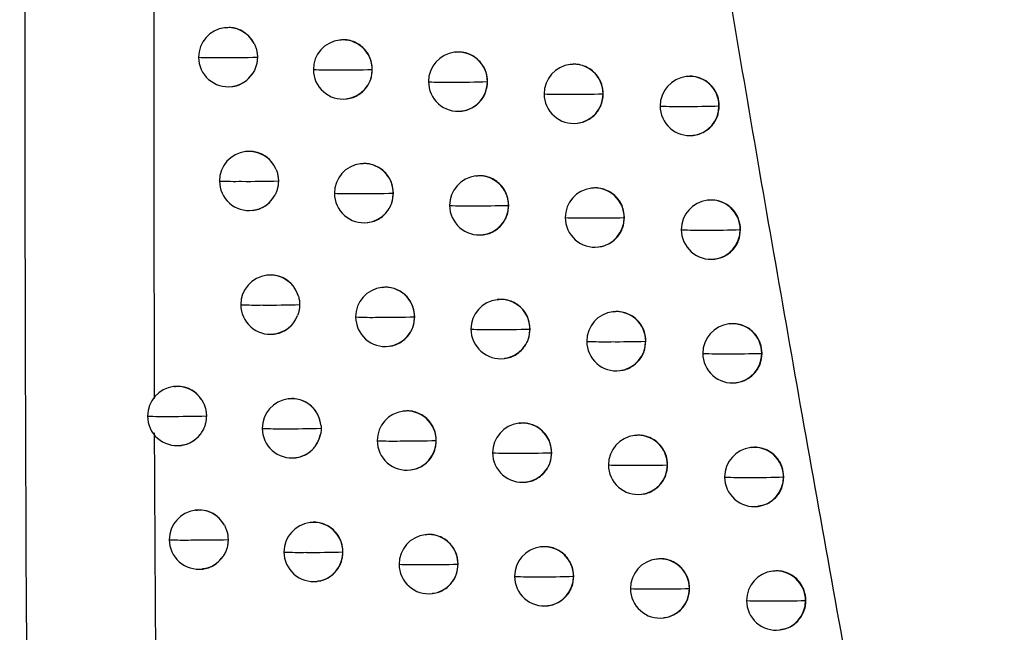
# Model space of a CAD drawing. Header units: millimetres. Extents: x 25 to 1229, y -261 to 1180.
# Tile 167 of 224: x 652 to 668, y 375 to 385. Entities that reach past the tile are written whole.
import ezdxf

# ---------------------------------------------------------------- set-up
doc = ezdxf.new("R2010")
doc.units = ezdxf.units.MM

msp = doc.modelspace()

# ---------------------------------------------------------------- linework, layer by layer
at = {"color": 7, "linetype": 'Continuous', "lineweight": 25}
for p, q in [((655.22, 385.097), (655.211, 385.096)), ((657.157, 384.89), (657.148, 384.889)), ((659.1, 384.684), (659.092, 384.683)), ((657.703, 384.393), (657.702, 384.392)), ((661.05, 384.478), (661.042, 384.477)), ((659.648, 384.186), (659.646, 384.186)), ((663.007, 384.273), (662.999, 384.273)), ((655.33, 384.103), (655.336, 384.104)), ((657.267, 383.896), (657.273, 383.897)), ((661.6, 383.981), (661.596, 383.981)), ((659.211, 383.69), (659.217, 383.691)), ((663.559, 383.777), (663.553, 383.776)), ((663.553, 383.776), (663.553, 383.776)), ((661.161, 383.484), (661.168, 383.485)), ((663.118, 383.28), (663.125, 383.28)), ((655.574, 383.007), (655.565, 383.006)), ((657.512, 382.8), (657.503, 382.799)), ((659.456, 382.594), (659.448, 382.593)), ((661.408, 382.389), (661.4, 382.388)), ((658.058, 382.303), (658.057, 382.303)), ((663.366, 382.184), (663.358, 382.183)), ((655.684, 382.013), (655.69, 382.014)), ((660.005, 382.097), (660.002, 382.097)), ((661.958, 381.892), (661.954, 381.891)), ((657.622, 381.806), (657.628, 381.807)), ((663.912, 381.687), (663.912, 381.687)), ((663.918, 381.687), (663.912, 381.687)), ((659.567, 381.6), (659.574, 381.601)), ((661.519, 381.395), (661.525, 381.396)), ((663.477, 381.19), (663.483, 381.191)), ((655.931, 380.918), (655.923, 380.917)), ((657.871, 380.711), (657.863, 380.71)), ((659.817, 380.505), (659.809, 380.504)), ((658.418, 380.214), (658.417, 380.214)), ((661.769, 380.3), (661.761, 380.299)), ((660.366, 380.008), (660.363, 380.008)), ((663.728, 380.096), (663.721, 380.095)), ((656.042, 379.924), (656.048, 379.925)), ((657.982, 379.717), (657.988, 379.718)), ((662.32, 379.803), (662.316, 379.803)), ((659.928, 379.511), (659.934, 379.512)), ((664.281, 379.599), (664.275, 379.598)), ((664.275, 379.598), (664.275, 379.598)), ((661.88, 379.306), (661.887, 379.307)), ((654.36, 379.037), (654.351, 379.036)), ((663.84, 379.102), (663.846, 379.103)), ((656.294, 378.83), (656.285, 378.828)), ((658.235, 378.623), (658.226, 378.622)), ((656.838, 378.374), (656.839, 378.333)), ((660.182, 378.417), (660.174, 378.416)), ((662.136, 378.212), (662.128, 378.211)), ((654.47, 378.043), (654.476, 378.044)), ((658.782, 378.126), (658.781, 378.125)), ((660.731, 377.92), (660.728, 377.92)), ((664.096, 378.008), (664.088, 378.007)), ((656.404, 377.836), (656.411, 377.836)), ((662.687, 377.715), (662.682, 377.715)), ((658.345, 377.629), (658.352, 377.63)), ((660.293, 377.423), (660.3, 377.424)), ((664.648, 377.511), (664.642, 377.51)), ((664.642, 377.51), (664.642, 377.51)), ((662.247, 377.218), (662.254, 377.219)), ((664.207, 377.014), (664.214, 377.015)), ((654.725, 376.949), (654.716, 376.948)), ((656.661, 376.742), (656.652, 376.741)), ((658.603, 376.535), (658.595, 376.534)), ((657.207, 376.244), (657.207, 376.244)), ((660.552, 376.33), (660.544, 376.329)), ((659.151, 376.038), (659.149, 376.038)), ((662.507, 376.125), (662.499, 376.124)), ((654.835, 375.955), (654.841, 375.956)), ((664.468, 375.921), (664.46, 375.92)), ((656.771, 375.748), (656.778, 375.749)), ((661.101, 375.833), (661.098, 375.832)), ((658.714, 375.542), (658.72, 375.542)), ((663.058, 375.628), (663.053, 375.627)), ((665.021, 375.424), (665.014, 375.423)), ((665.014, 375.423), (665.014, 375.423)), ((660.663, 375.336), (660.669, 375.337)), ((662.618, 375.131), (662.625, 375.132)), ((664.579, 374.927), (664.586, 374.928))]:
    msp.add_line(p, q, dxfattribs=at)
at = {"color": 7, "linetype": 'Continuous', "lineweight": 25, "flags": 128}
for points in [[(662.682, 377.715), (662.682, 377.715), (662.682, 377.715), (662.682, 377.715), (662.682, 377.715), (662.682, 377.715), (662.682, 377.715), (662.682, 377.715), (662.682, 377.715)], [(663.053, 375.628), (663.053, 375.628), (663.053, 375.628), (663.053, 375.628), (663.053, 375.628), (663.053, 375.628), (663.053, 375.628), (663.053, 375.628), (663.053, 375.627)]]:
    msp.add_lwpolyline(points, dxfattribs=at)
at = {"color": 7, "linetype": 'Continuous', "lineweight": 25}
for centre, radius, start, end in [((655.271, 384.6), 0.5, 96.8344, 180.1817), ((655.269, 384.605), 0.494, 27.3142, 96.6796), ((657.208, 384.392), 0.5, 96.8344, 180.1777), ((657.204, 384.394), 0.498, 359.8534, 96.4948), ((659.151, 384.186), 0.5, 96.8344, 180.167), ((659.148, 384.188), 0.498, 359.8387, 96.4947), ((655.271, 384.6), 0.5, 180.1817, 276.8344), ((655.03, 390.804), 6.212, 267.6095, 271.0092), ((655.247, 403.808), 19.215, 269.6778, 271.5412), ((655.271, 384.592), 0.492, 276.9009, 327.5029), ((657.208, 384.392), 0.5, 180.1777, 276.8344), ((656.975, 390.428), 6.043, 267.4628, 271.0622), ((657.198, 401.549), 17.164, 269.6302, 271.6835), ((657.206, 384.389), 0.496, 277.0816, 0.4596), ((657.197, 384.391), 0.505, 0.1487, 0.2184), ((661.102, 383.981), 0.5, 96.8344, 180.1508), ((661.098, 383.983), 0.498, 359.8217, 96.4945), ((659.151, 384.186), 0.5, 180.167, 276.8344), ((658.927, 390.242), 6.064, 267.3911, 271.0829), ((659.152, 400.38), 16.201, 269.6096, 271.7458), ((659.15, 384.182), 0.496, 277.0816, 0.4597), ((659.141, 384.185), 0.505, 0.1487, 0.2037), ((663.059, 383.776), 0.5, 96.8344, 180.1307), ((663.055, 383.778), 0.498, 359.804, 96.4944), ((661.102, 383.981), 0.5, 180.1508, 276.8344), ((660.886, 390.229), 6.256, 267.3929, 271.0729), ((661.113, 399.707), 15.734, 269.5999, 271.759), ((661.1, 383.977), 0.496, 277.0816, 0.4597), ((661.091, 383.979), 0.505, 0.1487, 0.1868), ((663.059, 383.776), 0.5, 180.1307, 276.8344), ((662.852, 390.402), 6.634, 267.4666, 271.0334), ((663.081, 399.481), 15.712, 269.6017, 271.7231), ((663.057, 383.772), 0.496, 277.0815, 0.4597), ((655.624, 382.51), 0.5, 96.8344, 180.1822), ((655.622, 382.514), 0.495, 22.4833, 96.6431), ((657.563, 382.303), 0.5, 96.8344, 180.1769), ((657.559, 382.305), 0.498, 359.851, 96.4948), ((655.624, 382.51), 0.5, 180.1822, 276.8344), ((655.385, 388.634), 6.131, 267.5607, 271.0279), ((655.604, 401.07), 18.567, 269.6637, 271.5859), ((659.508, 382.097), 0.5, 96.8344, 180.1653), ((659.504, 382.098), 0.498, 359.8359, 96.4947), ((661.459, 381.891), 0.5, 96.8344, 180.1486), ((661.456, 381.893), 0.498, 359.8189, 96.4945), ((655.624, 382.502), 0.493, 276.9268, 332.366), ((657.563, 382.303), 0.5, 180.1769, 276.8344), ((657.332, 388.297), 6.002, 267.4288, 271.0745), ((657.555, 399.13), 16.834, 269.6232, 271.709), ((657.561, 382.299), 0.496, 277.0816, 0.4596), ((657.552, 382.301), 0.505, 0.1487, 0.216), ((663.417, 381.687), 0.5, 96.8344, 180.1282), ((663.414, 381.689), 0.498, 359.8014, 96.4944), ((659.508, 382.097), 0.5, 180.1653, 276.8344), ((659.285, 388.14), 6.051, 267.3703, 271.0898), ((659.511, 398.072), 15.982, 269.6046, 271.7625), ((659.506, 382.093), 0.496, 277.0816, 0.4597), ((659.497, 382.095), 0.505, 0.1487, 0.2009), ((661.459, 381.891), 0.5, 180.1486, 276.8344), ((661.245, 388.15), 6.266, 267.3834, 271.0752), ((661.472, 397.48), 15.596, 269.5967, 271.7679), ((661.457, 381.887), 0.496, 277.0816, 0.4597), ((661.448, 381.89), 0.505, 0.1487, 0.184), ((663.417, 381.687), 0.5, 180.1282, 276.8344), ((663.212, 388.344), 6.665, 267.4668, 271.0319), ((663.441, 397.32), 15.64, 269.6003, 271.7251), ((663.415, 381.683), 0.496, 277.0815, 0.4597), ((655.982, 380.42), 0.5, 96.8344, 180.1824), ((655.98, 380.424), 0.496, 16.0616, 96.5895), ((657.922, 380.214), 0.5, 96.8344, 180.176), ((657.919, 380.216), 0.498, 359.8485, 96.4948), ((659.868, 380.008), 0.5, 96.8344, 180.1634), ((659.865, 380.01), 0.498, 359.8331, 96.4946), ((655.982, 380.42), 0.5, 180.1824, 276.8344), ((655.745, 386.474), 6.06, 267.515, 271.0452), ((655.965, 398.388), 17.974, 269.6498, 271.629), ((655.982, 380.414), 0.493, 276.9261, 338.8573), ((657.922, 380.214), 0.5, 180.176, 276.8344), ((657.693, 386.173), 5.967, 267.3976, 271.0857), ((657.917, 396.739), 16.532, 269.6166, 271.7328), ((657.92, 380.21), 0.496, 277.0816, 0.4597), ((657.911, 380.212), 0.505, 0.1487, 0.2135), ((661.821, 379.803), 0.5, 96.8344, 180.1463), ((661.818, 379.804), 0.498, 359.8162, 96.4945), ((659.868, 380.008), 0.5, 180.1634, 276.8344), ((659.647, 386.042), 6.042, 267.3516, 271.0958), ((659.873, 395.783), 15.782, 269.5999, 271.7777), ((659.867, 380.004), 0.496, 277.0816, 0.4597), ((659.857, 380.006), 0.505, 0.1487, 0.1981), ((663.78, 379.598), 0.5, 96.8344, 180.1257), ((663.777, 379.6), 0.498, 359.7989, 96.4943), ((661.821, 379.803), 0.5, 180.1463, 276.8344), ((661.608, 386.074), 6.28, 267.3757, 271.0767), ((661.836, 395.267), 15.472, 269.5939, 271.7755), ((661.819, 379.799), 0.496, 277.0816, 0.4597), ((661.81, 379.801), 0.505, 0.1487, 0.1812), ((663.78, 379.598), 0.5, 180.1257, 276.8344), ((663.576, 386.29), 6.7, 267.4685, 271.0298), ((663.805, 395.17), 15.579, 269.5991, 271.726), ((663.778, 379.594), 0.496, 277.0815, 0.4597), ((654.41, 378.539), 0.5, 96.8344, 180.183), ((654.408, 378.546), 0.494, 32.6262, 96.7154), ((656.345, 378.332), 0.5, 96.8344, 180.1823), ((656.342, 378.335), 0.497, 4.5925, 96.5348), ((654.41, 378.539), 0.5, 180.183, 276.8344), ((654.167, 384.783), 6.25, 267.6473, 270.9957), ((654.382, 398.439), 19.905, 269.6927, 271.4994), ((658.286, 378.125), 0.5, 96.8344, 180.1748), ((658.283, 378.127), 0.498, 359.8459, 96.4947), ((660.233, 377.92), 0.5, 96.8344, 180.1615), ((660.23, 377.922), 0.498, 359.8303, 96.4946), ((654.411, 378.531), 0.492, 276.8786, 322.3121), ((656.345, 378.332), 0.5, 180.1823, 276.8344), ((656.109, 384.324), 5.999, 267.4724, 271.0613), ((656.331, 395.755), 17.43, 269.636, 271.6705), ((656.344, 378.327), 0.495, 276.9999, 350.3274), ((662.187, 377.715), 0.5, 96.8344, 180.1439), ((662.184, 377.716), 0.498, 359.8134, 96.4945), ((658.286, 378.125), 0.5, 180.1748, 276.8344), ((658.059, 384.056), 5.939, 267.3689, 271.0959), ((658.283, 394.374), 16.256, 269.6103, 271.7548), ((658.284, 378.121), 0.496, 277.0816, 0.4597), ((658.275, 378.124), 0.505, 0.1487, 0.2109), ((660.233, 377.92), 0.5, 180.1615, 276.8344), ((660.014, 383.95), 6.039, 267.3352, 271.1009), ((660.24, 393.512), 15.6, 269.5956, 271.7914), ((660.232, 377.916), 0.496, 277.0816, 0.4597), ((660.223, 377.918), 0.505, 0.1487, 0.1953), ((664.148, 377.51), 0.5, 96.8344, 180.1231), ((664.144, 377.512), 0.498, 359.7963, 96.4943), ((662.187, 377.715), 0.5, 180.1439, 276.8344), ((661.976, 384.004), 6.297, 267.3699, 271.0775), ((662.204, 393.068), 15.361, 269.5913, 271.7819), ((662.186, 377.711), 0.496, 277.0816, 0.4597), ((664.148, 377.51), 0.5, 180.1231, 276.8344), ((663.945, 384.24), 6.738, 267.4717, 271.0271), ((664.174, 393.031), 15.528, 269.5982, 271.7259), ((664.146, 377.506), 0.496, 277.0815, 0.4597), ((654.776, 376.452), 0.5, 96.8344, 180.1841), ((654.774, 376.457), 0.494, 28.9884, 96.6914), ((656.712, 376.244), 0.5, 96.8344, 180.182), ((656.709, 376.246), 0.498, 359.8565, 96.4948), ((658.654, 376.038), 0.5, 96.8344, 180.1734), ((658.651, 376.04), 0.498, 359.8432, 96.4947), ((654.776, 376.452), 0.5, 180.1841, 276.8344), ((654.534, 382.597), 6.152, 267.5925, 271.017), ((654.751, 395.625), 19.179, 269.6783, 271.5472), ((656.712, 376.244), 0.5, 180.182, 276.8344), ((656.478, 382.183), 5.946, 267.4328, 271.076), ((656.701, 393.272), 17.035, 269.6273, 271.7014), ((656.71, 376.24), 0.496, 277.0816, 0.4596), ((656.701, 376.243), 0.505, 0.1487, 0.2215), ((660.603, 375.832), 0.5, 96.8344, 180.1594), ((660.6, 375.834), 0.498, 359.8275, 96.4946), ((654.776, 376.444), 0.492, 276.894, 326.0095), ((658.654, 376.038), 0.5, 180.1734, 276.8344), ((658.429, 381.946), 5.916, 267.3427, 271.1049), ((658.653, 392.034), 16.003, 269.6045, 271.7751), ((658.653, 376.034), 0.496, 277.0816, 0.4597), ((658.644, 376.037), 0.505, 0.1487, 0.2082), ((662.558, 375.627), 0.5, 96.8344, 180.1414), ((662.555, 375.629), 0.498, 359.8106, 96.4944), ((664.519, 375.423), 0.5, 96.8344, 180.1206), ((664.516, 375.425), 0.498, 359.7939, 96.4943), ((660.603, 375.832), 0.5, 180.1594, 276.8344), ((660.386, 381.863), 6.039, 267.3208, 271.1051), ((660.612, 391.259), 15.434, 269.5916, 271.8037), ((660.602, 375.828), 0.496, 277.0816, 0.4597), ((660.592, 375.831), 0.505, 0.1487, 0.1925), ((662.558, 375.627), 0.5, 180.1414, 276.8344), ((662.349, 381.937), 6.318, 267.3658, 271.0777), ((662.577, 390.882), 15.262, 269.5891, 271.787), ((662.557, 375.623), 0.496, 277.0816, 0.4597), ((664.519, 375.423), 0.5, 180.1206, 276.8344), ((664.318, 382.195), 6.779, 267.4763, 271.0239), ((664.548, 390.904), 15.487, 269.5976, 271.7248), ((664.518, 375.419), 0.496, 277.0815, 0.4597)]:
    msp.add_arc(centre, radius, start, end, dxfattribs=at)
for points, knots in [([(673.039, 337.799), (672.816, 338.815), (672.373, 340.84), (671.723, 343.868), (671.086, 346.874), (670.463, 349.86), (669.854, 352.824), (669.258, 355.767), (668.677, 358.689), (668.108, 361.589), (667.552, 364.468), (667.009, 367.325), (666.479, 370.161), (665.961, 372.974), (665.455, 375.766), (664.962, 378.536), (664.48, 381.285), (664.01, 384.011), (663.551, 386.715), (663.104, 389.398), (662.668, 392.058), (662.242, 394.696), (661.828, 397.312), (661.423, 399.906), (661.03, 402.477), (660.646, 405.026), (660.272, 407.553), (659.909, 410.057), (659.555, 412.539), (659.21, 414.998), (658.986, 416.63), (658.874, 417.442)], [0, 0, 0, 0, 0.038566, 0.07684, 0.114823, 0.152513, 0.189913, 0.22702, 0.263836, 0.30036, 0.336593, 0.372534, 0.408183, 0.44354, 0.478606, 0.513381, 0.547863, 0.582054, 0.615954, 0.649562, 0.682878, 0.715902, 0.748635, 0.781076, 0.813226, 0.845084, 0.87665, 0.907925, 0.938908, 0.9696, 1, 1, 1, 1]), ([(652.139, 413.844), (651.811, 397.461), (651.752, 381.067), (652.172, 348.287), (652.65, 331.904), (653.397, 315.531)], [0, 0, 0, 0, 0.5, 0.5, 1, 1, 1, 1]), ([(654.113, 400.905), (654.101, 399.724), (654.075, 397.345), (654.048, 393.748), (654.028, 390.097), (654.017, 386.391), (654.014, 382.63), (654.02, 380.105), (654.023, 378.833)], [0, 0, 0, 0, 0.160478, 0.32343, 0.488858, 0.656762, 0.827142, 1, 1, 1, 1]), ([(655.708, 384.832), (655.681, 384.875), (655.623, 384.967), (655.532, 385.029), (655.482, 385.054), (655.482, 385.054), (655.481, 385.054), (655.48, 385.055), (655.474, 385.057), (655.45, 385.068), (655.395, 385.087), (655.313, 385.104), (655.25, 385.096), (655.221, 385.093)], [0, 0, 0, 0, 0.255274, 0.540536, 0.540553, 0.540706, 0.54114, 0.5428, 0.549286, 0.574925, 0.676811, 0.84603, 1, 1, 1, 1]), ([(655.708, 384.832), (655.717, 384.814), (655.734, 384.778), (655.751, 384.72), (655.762, 384.661), (655.763, 384.62), (655.764, 384.6)], [0, 0, 0, 0, 0.251212, 0.499139, 0.747499, 1, 1, 1, 1]), ([(657.703, 384.393), (657.698, 384.445), (657.688, 384.559), (657.614, 384.691), (657.524, 384.784), (657.435, 384.844), (657.33, 384.883), (657.234, 384.899), (657.176, 384.889), (657.157, 384.886)], [0, 0, 0, 0, 0.186543, 0.403157, 0.523354, 0.651182, 0.786648, 0.929752, 1, 1, 1, 1]), ([(659.648, 384.186), (659.643, 384.239), (659.633, 384.354), (659.558, 384.486), (659.467, 384.579), (659.378, 384.638), (659.273, 384.677), (659.177, 384.692), (659.12, 384.683), (659.101, 384.68)], [0, 0, 0, 0, 0.18786, 0.404959, 0.525068, 0.652581, 0.787498, 0.929818, 1, 1, 1, 1]), ([(655.764, 384.6), (655.763, 384.576), (655.761, 384.528), (655.746, 384.458), (655.722, 384.39), (655.698, 384.348), (655.686, 384.327)], [0, 0, 0, 0, 0.249152, 0.498308, 0.749717, 1, 1, 1, 1]), ([(655.336, 384.106), (655.346, 384.107), (655.376, 384.108), (655.409, 384.118), (655.434, 384.126), (655.44, 384.128), (655.441, 384.129), (655.442, 384.129), (655.442, 384.129), (655.494, 384.148), (655.59, 384.201), (655.655, 384.287), (655.686, 384.327)], [0, 0, 0, 0, 0.06978, 0.209753, 0.244797, 0.253574, 0.255775, 0.25633, 0.25647, 0.256519, 0.648851, 1, 1, 1, 1]), ([(657.273, 383.9), (657.292, 383.902), (657.346, 383.906), (657.43, 383.94), (657.518, 383.996), (657.61, 384.087), (657.687, 384.221), (657.698, 384.338), (657.703, 384.393)], [0, 0, 0, 0, 0.078691, 0.232379, 0.378776, 0.517893, 0.773233, 1, 1, 1, 1]), ([(661.6, 383.981), (661.595, 384.035), (661.584, 384.149), (661.509, 384.282), (661.418, 384.374), (661.328, 384.433), (661.223, 384.471), (661.127, 384.487), (661.07, 384.477), (661.051, 384.474)], [0, 0, 0, 0, 0.189551, 0.407245, 0.527228, 0.654325, 0.788535, 0.929854, 1, 1, 1, 1]), ([(659.217, 383.694), (659.235, 383.695), (659.289, 383.7), (659.373, 383.733), (659.461, 383.788), (659.553, 383.879), (659.632, 384.013), (659.643, 384.131), (659.648, 384.186)], [0, 0, 0, 0, 0.076773, 0.229017, 0.374556, 0.513395, 0.769882, 1, 1, 1, 1]), ([(663.559, 383.777), (663.554, 383.831), (663.542, 383.947), (663.465, 384.08), (663.373, 384.172), (663.284, 384.23), (663.179, 384.267), (663.084, 384.282), (663.027, 384.273), (663.008, 384.27)], [0, 0, 0, 0, 0.192971, 0.411824, 0.531534, 0.657781, 0.790562, 0.929875, 1, 1, 1, 1]), ([(661.167, 383.488), (661.185, 383.49), (661.237, 383.494), (661.32, 383.526), (661.408, 383.579), (661.501, 383.669), (661.583, 383.804), (661.595, 383.924), (661.6, 383.981)], [0, 0, 0, 0, 0.072934, 0.222386, 0.366257, 0.504552, 0.763269, 1, 1, 1, 1]), ([(663.125, 383.283), (663.14, 383.284), (663.188, 383.288), (663.267, 383.317), (663.354, 383.366), (663.451, 383.453), (663.539, 383.59), (663.552, 383.715), (663.559, 383.777)], [0, 0, 0, 0, 0.063238, 0.205752, 0.345476, 0.482412, 0.746698, 1, 1, 1, 1]), ([(656.08, 382.704), (656.055, 382.751), (656.003, 382.851), (655.902, 382.93), (655.819, 382.972), (655.755, 382.996), (655.669, 383.014), (655.606, 383.007), (655.574, 383.004)], [0, 0, 0, 0, 0.24783, 0.521311, 0.585375, 0.693941, 0.846921, 1, 1, 1, 1]), ([(656.08, 382.704), (656.087, 382.683), (656.102, 382.642), (656.115, 382.576), (656.117, 382.532), (656.118, 382.51)], [0, 0, 0, 0, 0.33423, 0.665568, 1, 1, 1, 1]), ([(658.058, 382.303), (658.053, 382.355), (658.043, 382.469), (657.969, 382.602), (657.879, 382.694), (657.79, 382.754), (657.685, 382.793), (657.589, 382.809), (657.531, 382.799), (657.512, 382.796)], [0, 0, 0, 0, 0.186753, 0.403447, 0.523631, 0.65141, 0.786788, 0.929767, 1, 1, 1, 1]), ([(656.118, 382.51), (656.117, 382.49), (656.116, 382.448), (656.105, 382.388), (656.087, 382.329), (656.07, 382.292), (656.061, 382.274)], [0, 0, 0, 0, 0.252404, 0.50061, 0.748505, 1, 1, 1, 1]), ([(660.005, 382.097), (660, 382.15), (659.989, 382.264), (659.915, 382.397), (659.824, 382.489), (659.735, 382.548), (659.63, 382.587), (659.534, 382.603), (659.476, 382.593), (659.457, 382.59)], [0, 0, 0, 0, 0.1880909, 0.405273, 0.5253661, 0.6528228, 0.7876433, 0.9298266, 1, 1, 1, 1]), ([(661.958, 381.892), (661.953, 381.945), (661.942, 382.06), (661.866, 382.193), (661.775, 382.285), (661.686, 382.344), (661.581, 382.382), (661.485, 382.397), (661.427, 382.388), (661.408, 382.385)], [0, 0, 0, 0, 0.189878, 0.407684, 0.527642, 0.654659, 0.788732, 0.929858, 1, 1, 1, 1]), ([(655.69, 382.016), (655.7, 382.017), (655.734, 382.019), (655.779, 382.032), (655.865, 382.066), (655.972, 382.135), (656.032, 382.229), (656.061, 382.274)], [0, 0, 0, 0, 0.068935, 0.2145326, 0.2999246, 0.6671558, 1, 1, 1, 1]), ([(657.628, 381.81), (657.646, 381.812), (657.701, 381.816), (657.785, 381.85), (657.873, 381.906), (657.965, 381.997), (658.042, 382.131), (658.053, 382.248), (658.058, 382.303)], [0, 0, 0, 0, 0.078507, 0.232044, 0.378351, 0.517438, 0.772897, 1, 1, 1, 1]), ([(663.918, 381.687), (663.912, 381.742), (663.901, 381.858), (663.823, 381.992), (663.731, 382.083), (663.642, 382.141), (663.537, 382.178), (663.442, 382.193), (663.385, 382.183), (663.366, 382.18)], [0, 0, 0, 0, 0.193959, 0.413144, 0.532773, 0.658774, 0.791143, 0.929878, 1, 1, 1, 1]), ([(659.573, 381.604), (659.591, 381.606), (659.645, 381.61), (659.728, 381.643), (659.817, 381.698), (659.909, 381.789), (659.988, 381.923), (659.999, 382.041), (660.005, 382.097)], [0, 0, 0, 0, 0.076412, 0.228384, 0.37376, 0.512546, 0.769248, 1, 1, 1, 1]), ([(661.525, 381.399), (661.542, 381.4), (661.594, 381.404), (661.676, 381.436), (661.764, 381.489), (661.858, 381.578), (661.94, 381.713), (661.952, 381.834), (661.958, 381.892)], [0, 0, 0, 0, 0.072128, 0.220996, 0.364518, 0.502698, 0.761882, 1, 1, 1, 1]), ([(663.483, 381.194), (663.498, 381.195), (663.545, 381.198), (663.653, 381.237), (663.789, 381.331), (663.897, 381.498), (663.911, 381.625), (663.918, 381.687)], [0, 0, 0, 0, 0.060803, 0.201713, 0.475956, 0.74205, 1, 1, 1, 1]), ([(656.456, 380.561), (656.436, 380.614), (656.393, 380.723), (656.273, 380.836), (656.152, 380.896), (656.041, 380.923), (655.97, 380.92), (655.931, 380.918)], [0, 0, 0, 0, 0.239403, 0.499741, 0.689226, 0.829874, 1, 1, 1, 1]), ([(658.418, 380.214), (658.413, 380.267), (658.402, 380.38), (658.329, 380.513), (658.238, 380.606), (658.149, 380.665), (658.044, 380.704), (657.948, 380.72), (657.89, 380.71), (657.871, 380.707)], [0, 0, 0, 0, 0.1869646, 0.4037385, 0.5239096, 0.6516385, 0.7869283, 0.9297806, 1, 1, 1, 1]), ([(656.456, 380.561), (656.462, 380.538), (656.474, 380.492), (656.476, 380.445), (656.476, 380.421)], [0, 0, 0, 0, 0.499915, 1, 1, 1, 1]), ([(660.366, 380.008), (660.361, 380.061), (660.35, 380.175), (660.275, 380.308), (660.184, 380.401), (660.095, 380.46), (659.99, 380.498), (659.894, 380.514), (659.837, 380.504), (659.817, 380.501)], [0, 0, 0, 0, 0.18833, 0.405598, 0.525674, 0.653073, 0.787793, 0.929834, 1, 1, 1, 1]), ([(656.476, 380.421), (656.476, 380.4), (656.474, 380.358), (656.463, 380.295), (656.449, 380.256), (656.442, 380.236)], [0, 0, 0, 0, 0.3341567, 0.6656608, 1, 1, 1, 1]), ([(656.048, 379.927), (656.065, 379.929), (656.125, 379.935), (656.236, 379.982), (656.365, 380.081), (656.417, 380.185), (656.442, 380.236)], [0, 0, 0, 0, 0.099718, 0.346988, 0.687105, 1, 1, 1, 1]), ([(657.987, 379.721), (658.006, 379.723), (658.06, 379.727), (658.144, 379.761), (658.233, 379.817), (658.324, 379.908), (658.402, 380.041), (658.413, 380.159), (658.418, 380.214)], [0, 0, 0, 0, 0.078303, 0.231674, 0.377883, 0.51694, 0.772527, 1, 1, 1, 1]), ([(662.32, 379.803), (662.315, 379.857), (662.304, 379.972), (662.228, 380.105), (662.137, 380.197), (662.047, 380.255), (661.943, 380.293), (661.847, 380.309), (661.789, 380.299), (661.77, 380.296)], [0, 0, 0, 0, 0.1902391, 0.4081697, 0.5280996, 0.6550268, 0.7889489, 0.9298626, 1, 1, 1, 1]), ([(659.934, 379.515), (659.952, 379.517), (660.006, 379.521), (660.089, 379.554), (660.177, 379.609), (660.27, 379.699), (660.349, 379.834), (660.36, 379.952), (660.366, 380.008)], [0, 0, 0, 0, 0.076007, 0.227675, 0.372871, 0.511598, 0.76854, 1, 1, 1, 1]), ([(664.281, 379.599), (664.275, 379.654), (664.264, 379.771), (664.186, 379.904), (664.093, 379.995), (664.004, 380.053), (663.9, 380.089), (663.805, 380.104), (663.748, 380.095), (663.729, 380.092)], [0, 0, 0, 0, 0.1953193, 0.4149602, 0.5344777, 0.6601389, 0.7919408, 0.9298801, 1, 1, 1, 1]), ([(661.887, 379.31), (661.904, 379.311), (661.956, 379.315), (662.037, 379.347), (662.125, 379.4), (662.22, 379.489), (662.302, 379.624), (662.314, 379.745), (662.32, 379.803)], [0, 0, 0, 0, 0.071197, 0.219392, 0.362512, 0.50056, 0.760282, 1, 1, 1, 1]), ([(663.846, 379.105), (663.86, 379.106), (663.906, 379.11), (664.013, 379.147), (664.149, 379.24), (664.26, 379.406), (664.274, 379.535), (664.281, 379.599)], [0, 0, 0, 0, 0.057634, 0.196284, 0.468758, 0.73666, 1, 1, 1, 1]), ([(654.824, 378.812), (654.806, 378.837), (654.766, 378.893), (654.681, 378.965), (654.567, 379.021), (654.453, 379.047), (654.383, 379.035), (654.36, 379.031)], [0, 0, 0, 0, 0.170444, 0.372353, 0.605712, 0.870479, 1, 1, 1, 1]), ([(654.824, 378.812), (654.836, 378.791), (654.86, 378.75), (654.884, 378.682), (654.9, 378.612), (654.902, 378.564), (654.903, 378.54)], [0, 0, 0, 0, 0.250296, 0.501415, 0.750245, 1, 1, 1, 1]), ([(656.838, 378.374), (656.826, 378.434), (656.802, 378.559), (656.692, 378.703), (656.568, 378.787), (656.451, 378.825), (656.364, 378.838), (656.31, 378.829), (656.294, 378.826)], [0, 0, 0, 0, 0.2269264, 0.4681345, 0.6642912, 0.7914234, 0.9376926, 1, 1, 1, 1]), ([(654.903, 378.54), (654.902, 378.521), (654.901, 378.485), (654.892, 378.43), (654.875, 378.367), (654.847, 378.298), (654.815, 378.253), (654.8, 378.23)], [0, 0, 0, 0, 0.166304, 0.331869, 0.498766, 0.750281, 1, 1, 1, 1]), ([(658.782, 378.126), (658.777, 378.178), (658.767, 378.292), (658.693, 378.425), (658.602, 378.518), (658.513, 378.577), (658.408, 378.616), (658.312, 378.632), (658.254, 378.622), (658.235, 378.619)], [0, 0, 0, 0, 0.187181, 0.404037, 0.524195, 0.651873, 0.787075, 0.929799, 1, 1, 1, 1]), ([(660.731, 377.92), (660.726, 377.973), (660.716, 378.088), (660.641, 378.22), (660.55, 378.313), (660.46, 378.372), (660.355, 378.41), (660.259, 378.426), (660.202, 378.416), (660.183, 378.413)], [0, 0, 0, 0, 0.188581, 0.405938, 0.525996, 0.653333, 0.787949, 0.929841, 1, 1, 1, 1]), ([(654.022, 378.253), (654.031, 376.696), (654.047, 373.836), (654.081, 369.594), (654.125, 365.505), (654.197, 360.193), (654.31, 353.645), (654.432, 348.502), (654.494, 345.884)], [0, 0, 0, 0, 0.144301, 0.265032, 0.393158, 0.523208, 0.757389, 1, 1, 1, 1]), ([(654.475, 378.048), (654.498, 378.05), (654.56, 378.055), (654.65, 378.097), (654.737, 378.157), (654.78, 378.207), (654.8, 378.23)], [0, 0, 0, 0, 0.178112, 0.490161, 0.764124, 1, 1, 1, 1]), ([(656.411, 377.837), (656.411, 377.837), (656.445, 377.837), (656.527, 377.862), (656.658, 377.929), (656.781, 378.064), (656.815, 378.185), (656.832, 378.244)], [0, 0, 0, 0, 0.002865, 0.16312, 0.409822, 0.713851, 1, 1, 1, 1]), ([(656.839, 378.333), (656.839, 378.318), (656.839, 378.288), (656.834, 378.258), (656.832, 378.244)], [0, 0, 0, 0, 0.4999468, 1, 1, 1, 1]), ([(662.687, 377.715), (662.682, 377.769), (662.671, 377.884), (662.595, 378.017), (662.503, 378.109), (662.414, 378.167), (662.309, 378.205), (662.213, 378.221), (662.155, 378.211), (662.136, 378.208)], [0, 0, 0, 0, 0.190647, 0.408717, 0.528615, 0.655441, 0.789192, 0.929866, 1, 1, 1, 1]), ([(658.351, 377.633), (658.37, 377.635), (658.424, 377.639), (658.508, 377.673), (658.597, 377.728), (658.689, 377.819), (658.766, 377.953), (658.777, 378.07), (658.782, 378.126)], [0, 0, 0, 0, 0.0780755, 0.2312662, 0.3773686, 0.5163904, 0.7721183, 1, 1, 1, 1]), ([(664.648, 377.511), (664.643, 377.567), (664.631, 377.684), (664.552, 377.818), (664.459, 377.909), (664.37, 377.965), (664.266, 378.001), (664.172, 378.016), (664.116, 378.007), (664.096, 378.004)], [0, 0, 0, 0, 0.197354, 0.417676, 0.537026, 0.66218, 0.793132, 0.929882, 1, 1, 1, 1]), ([(660.299, 377.427), (660.317, 377.429), (660.371, 377.433), (660.454, 377.466), (660.542, 377.52), (660.635, 377.611), (660.715, 377.745), (660.726, 377.864), (660.731, 377.92)], [0, 0, 0, 0, 0.07555, 0.22688, 0.371874, 0.510535, 0.767746, 1, 1, 1, 1]), ([(662.253, 377.222), (662.27, 377.223), (662.321, 377.227), (662.403, 377.259), (662.491, 377.311), (662.585, 377.399), (662.669, 377.535), (662.681, 377.657), (662.687, 377.715)], [0, 0, 0, 0, 0.070111, 0.217525, 0.360178, 0.498073, 0.758421, 1, 1, 1, 1]), ([(664.212, 377.023), (664.257, 377.028), (664.367, 377.043), (664.512, 377.15), (664.627, 377.314), (664.641, 377.445), (664.648, 377.511)], [0, 0, 0, 0, 0.188798, 0.459154, 0.729552, 1, 1, 1, 1]), ([(655.206, 376.697), (655.178, 376.739), (655.118, 376.829), (654.983, 376.916), (654.844, 376.958), (654.759, 376.947), (654.726, 376.943)], [0, 0, 0, 0, 0.25838, 0.548736, 0.822993, 1, 1, 1, 1]), ([(655.206, 376.697), (655.216, 376.678), (655.235, 376.64), (655.254, 376.579), (655.267, 376.516), (655.268, 376.474), (655.269, 376.452)], [0, 0, 0, 0, 0.251446, 0.499133, 0.747256, 1, 1, 1, 1]), ([(657.207, 376.244), (657.202, 376.297), (657.192, 376.411), (657.118, 376.543), (657.028, 376.636), (656.939, 376.696), (656.834, 376.735), (656.738, 376.751), (656.681, 376.741), (656.662, 376.738)], [0, 0, 0, 0, 0.1861793, 0.4026639, 0.5228871, 0.6508043, 0.7864211, 0.9297409, 1, 1, 1, 1]), ([(659.151, 376.038), (659.146, 376.091), (659.136, 376.205), (659.061, 376.338), (658.971, 376.43), (658.882, 376.49), (658.777, 376.528), (658.681, 376.544), (658.623, 376.535), (658.604, 376.532)], [0, 0, 0, 0, 0.1874, 0.404336, 0.52448, 0.652106, 0.787216, 0.92981, 1, 1, 1, 1]), ([(655.269, 376.452), (655.268, 376.427), (655.266, 376.377), (655.249, 376.303), (655.223, 376.233), (655.197, 376.19), (655.184, 376.169)], [0, 0, 0, 0, 0.248936, 0.4982904, 0.7499153, 1, 1, 1, 1]), ([(656.777, 375.752), (656.796, 375.754), (656.851, 375.758), (656.935, 375.793), (657.023, 375.848), (657.115, 375.94), (657.191, 376.073), (657.202, 376.19), (657.207, 376.244)], [0, 0, 0, 0, 0.079291, 0.233406, 0.380057, 0.519255, 0.774249, 1, 1, 1, 1]), ([(661.101, 375.833), (661.096, 375.886), (661.086, 376.001), (661.01, 376.133), (660.919, 376.226), (660.83, 376.284), (660.725, 376.323), (660.629, 376.338), (660.571, 376.329), (660.552, 376.326)], [0, 0, 0, 0, 0.188845, 0.406295, 0.526334, 0.653606, 0.788111, 0.929847, 1, 1, 1, 1]), ([(654.84, 375.962), (654.873, 375.965), (654.957, 375.975), (655.082, 376.045), (655.15, 376.127), (655.184, 376.169)], [0, 0, 0, 0, 0.2414356, 0.6130953, 1, 1, 1, 1]), ([(658.72, 375.546), (658.738, 375.547), (658.793, 375.552), (658.877, 375.586), (658.965, 375.641), (659.057, 375.732), (659.135, 375.865), (659.146, 375.983), (659.151, 376.038)], [0, 0, 0, 0, 0.077822, 0.230815, 0.3768, 0.515783, 0.771667, 1, 1, 1, 1]), ([(663.058, 375.628), (663.053, 375.682), (663.042, 375.797), (662.965, 375.93), (662.874, 376.022), (662.784, 376.08), (662.68, 376.118), (662.584, 376.134), (662.526, 376.124), (662.507, 376.121)], [0, 0, 0, 0, 0.191117, 0.409347, 0.529207, 0.655916, 0.789472, 0.92987, 1, 1, 1, 1]), ([(665.021, 375.424), (665.015, 375.481), (665.003, 375.6), (664.922, 375.734), (664.828, 375.824), (664.739, 375.88), (664.637, 375.915), (664.544, 375.929), (664.487, 375.92), (664.468, 375.917)], [0, 0, 0, 0, 0.200812, 0.42229, 0.541356, 0.665645, 0.795155, 0.929883, 1, 1, 1, 1]), ([(660.669, 375.34), (660.687, 375.341), (660.74, 375.346), (660.823, 375.379), (660.912, 375.433), (661.005, 375.523), (661.085, 375.657), (661.096, 375.776), (661.101, 375.833)], [0, 0, 0, 0, 0.0750324, 0.2259821, 0.3707489, 0.5093356, 0.7668493, 1, 1, 1, 1]), ([(662.624, 375.135), (662.641, 375.136), (662.692, 375.14), (662.772, 375.171), (662.86, 375.222), (662.955, 375.311), (663.04, 375.447), (663.052, 375.569), (663.058, 375.628)], [0, 0, 0, 0, 0.068833, 0.21533, 0.357435, 0.49515, 0.756232, 1, 1, 1, 1]), ([(664.584, 374.935), (664.627, 374.941), (664.733, 374.954), (664.88, 375.057), (664.974, 375.194), (665.015, 375.322), (665.019, 375.39), (665.021, 375.424)], [0, 0, 0, 0, 0.179239, 0.446149, 0.719253, 0.85884, 1, 1, 1, 1])]:
    msp.add_open_spline(points, degree=3, knots=knots, dxfattribs=at)

doc.saveas('drawing.dxf')
